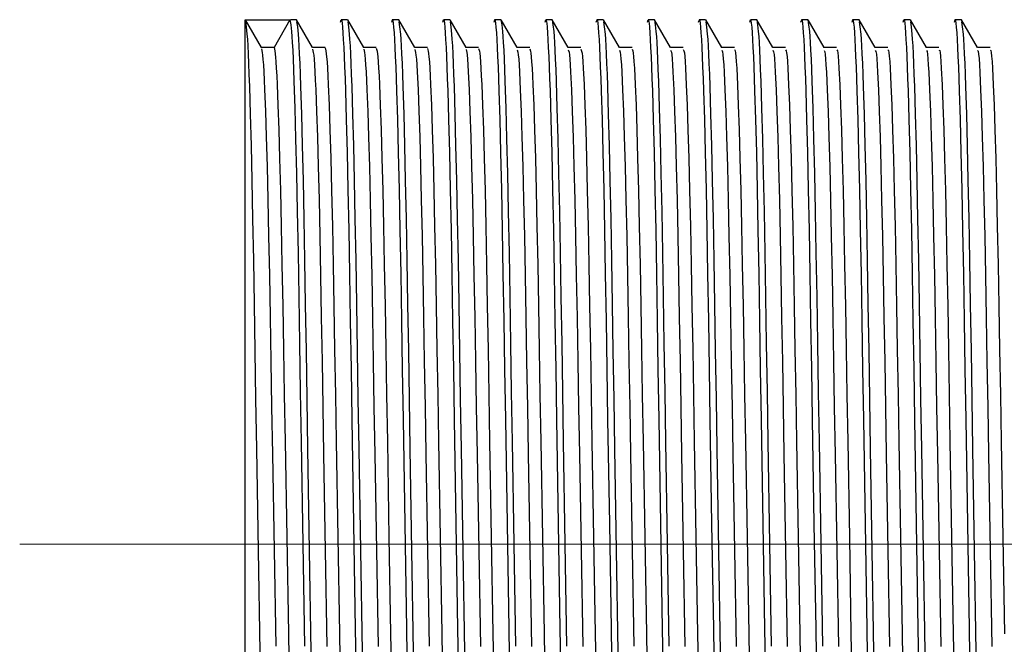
# Model space of a CAD drawing. Header units: millimetres. Extents: x 262469 to 275208, y -32539 to 9411.
# Tile 242 of 256: x 269071.57 to 269077.86, y -13425.81 to -13421.82. Entities that reach past the tile are written whole.
import ezdxf

# ---------------------------------------------------------------- set-up
doc = ezdxf.new("R2010")
doc.units = ezdxf.units.MM
doc.header["$LTSCALE"] = 100
doc.layers.add('$ IE_TELETECHNIKA', color=5, linetype='Continuous', lineweight=30)

msp = doc.modelspace()

# ---------------------------------------------------------------- linework, layer by layer
at = {"layer": '$ IE_TELETECHNIKA', "color": 7, "linetype": 'Continuous'}
for p, q in [((269073.0116, -13421.8198), (269073.2974, -13421.8198)), ((269073.0116, -13428.5158), (269073.0116, -13421.8198)), ((269073.1149, -13421.9977), (269073.0128, -13421.8209)), ((269073.2974, -13421.8198), (269073.1953, -13421.9966)), ((269073.3382, -13421.8198), (269073.3004, -13421.8198)), ((269073.4415, -13421.9977), (269073.3394, -13421.8209)), ((269073.6648, -13421.8198), (269073.624, -13421.8198)), ((269073.7681, -13421.9977), (269073.666, -13421.8209)), ((269073.9914, -13421.8198), (269073.9505, -13421.8198)), ((269074.0946, -13421.9977), (269073.9925, -13421.8209)), ((269074.3179, -13421.8198), (269074.2771, -13421.8198)), ((269074.4212, -13421.9977), (269074.3191, -13421.8209)), ((269074.6445, -13421.8198), (269074.6037, -13421.8198)), ((269074.7478, -13421.9977), (269074.6457, -13421.8209)), ((269074.9711, -13421.8198), (269074.9302, -13421.8198)), ((269075.0744, -13421.9977), (269074.9722, -13421.8209)), ((269075.2976, -13421.8198), (269075.2568, -13421.8198)), ((269075.4009, -13421.9976), (269075.2988, -13421.8209)), ((269075.6242, -13421.8198), (269075.5834, -13421.8198)), ((269075.7275, -13421.9977), (269075.6254, -13421.8209)), ((269075.9508, -13421.8198), (269075.91, -13421.8198)), ((269076.0541, -13421.9977), (269075.952, -13421.8209)), ((269076.2774, -13421.8198), (269076.2365, -13421.8198)), ((269076.3807, -13421.9977), (269076.2785, -13421.8209)), ((269076.6039, -13421.8198), (269076.5631, -13421.8198)), ((269076.7072, -13421.9977), (269076.6051, -13421.8209)), ((269076.9305, -13421.8198), (269076.8897, -13421.8198)), ((269077.0338, -13421.9976), (269076.9317, -13421.8209)), ((269077.2571, -13421.8198), (269077.2163, -13421.8198)), ((269077.3604, -13421.9977), (269077.2583, -13421.8209)), ((269077.5836, -13421.8198), (269077.5428, -13421.8198)), ((269077.6869, -13421.9977), (269077.5848, -13421.8209)), ((269073.1953, -13421.9966), (269073.1143, -13421.9966)), ((269073.5219, -13421.9966), (269073.4409, -13421.9966)), ((269073.5219, -13421.9966), (269073.4409, -13421.9966)), ((269073.8485, -13421.9966), (269073.7675, -13421.9966)), ((269073.8485, -13421.9966), (269073.7675, -13421.9966)), ((269074.1751, -13421.9966), (269074.094, -13421.9966)), ((269074.1751, -13421.9966), (269074.094, -13421.9966)), ((269074.5016, -13421.9966), (269074.4206, -13421.9966)), ((269074.5016, -13421.9966), (269074.4206, -13421.9966)), ((269074.8282, -13421.9966), (269074.7472, -13421.9966)), ((269074.8282, -13421.9966), (269074.7472, -13421.9966)), ((269075.1548, -13421.9966), (269075.0737, -13421.9966)), ((269075.1548, -13421.9966), (269075.0737, -13421.9966)), ((269075.4813, -13421.9966), (269075.4003, -13421.9966)), ((269075.4813, -13421.9966), (269075.4003, -13421.9966)), ((269075.8079, -13421.9966), (269075.7269, -13421.9966)), ((269075.8079, -13421.9966), (269075.7269, -13421.9966)), ((269076.1345, -13421.9966), (269076.0534, -13421.9966)), ((269076.1345, -13421.9966), (269076.0534, -13421.9966)), ((269076.4611, -13421.9966), (269076.38, -13421.9966)), ((269076.4611, -13421.9966), (269076.38, -13421.9966)), ((269076.7876, -13421.9966), (269076.7066, -13421.9966)), ((269076.7876, -13421.9966), (269076.7066, -13421.9966)), ((269077.1142, -13421.9966), (269077.0332, -13421.9966)), ((269077.1142, -13421.9966), (269077.0332, -13421.9966)), ((269077.4408, -13421.9966), (269077.3597, -13421.9966)), ((269077.4408, -13421.9966), (269077.3597, -13421.9966)), ((269077.7673, -13421.9966), (269077.6863, -13421.9966)), ((269077.7673, -13421.9966), (269077.6863, -13421.9966))]:
    msp.add_line(p, q, dxfattribs=at)
at = {"layer": '$ IE_TELETECHNIKA', "color": 7, "linetype": 'Continuous', "lineweight": 5, "ltscale": 20.32}
msp.add_line((269071.5716, -13425.1678), (269082.0116, -13425.1678), dxfattribs=at)
at = {"layer": '$ IE_TELETECHNIKA', "color": 7, "linetype": 'Continuous'}
for points in [[(269073.0129, -13421.8325), (269073.0177, -13421.8645), (269073.0226, -13421.9108), (269073.0251, -13421.9438), (269073.0277, -13421.9856), (269073.0303, -13422.0373), (269073.0329, -13422.0983), (269073.0355, -13422.1679), (269073.0382, -13422.2456), (269073.0435, -13422.4221), (269073.0488, -13422.6231), (269073.0539, -13422.8463), (269073.0589, -13423.0909), (269073.0638, -13423.3555), (269073.0685, -13423.6377), (269073.0733, -13423.9347), (269073.0782, -13424.2433), (269073.0834, -13424.5606), (269073.094, -13425.2093), (269073.1045, -13425.8566)], [(269073.2974, -13421.8198), (269073.3023, -13421.8511), (269073.3072, -13421.8951), (269073.3097, -13421.9259), (269073.3122, -13421.9647), (269073.3148, -13422.013), (269073.3175, -13422.0706), (269073.3201, -13422.1371), (269073.3228, -13422.2117), (269073.3282, -13422.3833), (269073.3335, -13422.5807), (269073.3387, -13422.8014), (269073.3438, -13423.0441), (269073.3487, -13423.3074), (269073.3535, -13423.5891), (269073.3582, -13423.8862), (269073.3632, -13424.1956), (269073.3684, -13424.5143), (269073.379, -13425.1675), (269073.3897, -13425.8208)], [(269073.3395, -13421.8325), (269073.3443, -13421.8646), (269073.3492, -13421.9109), (269073.3517, -13421.9438), (269073.3543, -13421.9857), (269073.3569, -13422.0374), (269073.3595, -13422.0984), (269073.3621, -13422.168), (269073.3648, -13422.2457), (269073.3701, -13422.4223), (269073.3754, -13422.6232), (269073.3805, -13422.8465), (269073.3855, -13423.091), (269073.3903, -13423.3556), (269073.3951, -13423.6379), (269073.3998, -13423.9349), (269073.4048, -13424.2435), (269073.4099, -13424.5607), (269073.4205, -13425.2095), (269073.4311, -13425.8568)], [(269073.6203, -13421.8347), (269073.6251, -13421.8191), (269073.6276, -13421.8252), (269073.6301, -13421.8415), (269073.6326, -13421.8673), (269073.6352, -13421.902), (269073.6378, -13421.9451), (269073.6405, -13421.9961), (269073.6431, -13422.0546), (269073.6459, -13422.1205), (269073.6486, -13422.1938), (269073.6513, -13422.2743), (269073.6568, -13422.4571), (269073.6622, -13422.6679), (269073.6675, -13422.9043), (269073.6726, -13423.1635), (269073.6776, -13423.443), (269073.6825, -13423.7397), (269073.6875, -13424.0507), (269073.6927, -13424.3732), (269073.7035, -13425.0391), (269073.7145, -13425.7102), (269073.7198, -13426.0391)], [(269073.666, -13421.8325), (269073.6709, -13421.8645), (269073.6758, -13421.9109), (269073.6783, -13421.9438), (269073.6808, -13421.9856), (269073.6834, -13422.0373), (269073.686, -13422.0983), (269073.6887, -13422.168), (269073.6913, -13422.2456), (269073.6967, -13422.4222), (269073.7019, -13422.6231), (269073.7071, -13422.8464), (269073.7121, -13423.0909), (269073.7169, -13423.3555), (269073.7216, -13423.6378), (269073.7264, -13423.9347), (269073.7314, -13424.2433), (269073.7365, -13424.5606), (269073.7471, -13425.2094), (269073.7577, -13425.8567)], [(269073.9468, -13421.8347), (269073.9517, -13421.8191), (269073.9542, -13421.8252), (269073.9567, -13421.8415), (269073.9592, -13421.8673), (269073.9618, -13421.902), (269073.9644, -13421.9451), (269073.967, -13421.9961), (269073.9697, -13422.0546), (269073.9724, -13422.1205), (269073.9752, -13422.1938), (269073.9779, -13422.2743), (269073.9834, -13422.4571), (269073.9888, -13422.6679), (269073.9941, -13422.9043), (269073.9992, -13423.1635), (269074.0041, -13423.4429), (269074.009, -13423.7396), (269074.014, -13424.0507), (269074.0192, -13424.3732), (269074.0301, -13425.0391), (269074.041, -13425.7102), (269074.0464, -13426.0391)], [(269073.9926, -13421.8325), (269073.9975, -13421.8645), (269074.0024, -13421.9109), (269074.0049, -13421.9438), (269074.0074, -13421.9856), (269074.01, -13422.0373), (269074.0126, -13422.0983), (269074.0152, -13422.168), (269074.0179, -13422.2456), (269074.0232, -13422.4222), (269074.0285, -13422.6231), (269074.0337, -13422.8464), (269074.0387, -13423.0909), (269074.0435, -13423.3555), (269074.0482, -13423.6378), (269074.053, -13423.9347), (269074.0579, -13424.2433), (269074.0631, -13424.5606), (269074.0737, -13425.2093), (269074.0843, -13425.8567)], [(269074.2734, -13421.8347), (269074.2783, -13421.8191), (269074.2808, -13421.8252), (269074.2833, -13421.8415), (269074.2858, -13421.8673), (269074.2884, -13421.902), (269074.291, -13421.9451), (269074.2936, -13421.9961), (269074.2963, -13422.0546), (269074.299, -13422.1205), (269074.3017, -13422.1938), (269074.3045, -13422.2743), (269074.31, -13422.4571), (269074.3154, -13422.6679), (269074.3207, -13422.9043), (269074.3258, -13423.1635), (269074.3307, -13423.443), (269074.3356, -13423.7397), (269074.3406, -13424.0507), (269074.3458, -13424.3732), (269074.3567, -13425.0391), (269074.3676, -13425.7102), (269074.3729, -13426.0391)], [(269074.3192, -13421.8325), (269074.324, -13421.8645), (269074.3289, -13421.9108), (269074.3314, -13421.9438), (269074.334, -13421.9856), (269074.3366, -13422.0373), (269074.3392, -13422.0983), (269074.3418, -13422.1679), (269074.3445, -13422.2456), (269074.3498, -13422.4221), (269074.3551, -13422.6231), (269074.3602, -13422.8463), (269074.3652, -13423.0909), (269074.3701, -13423.3555), (269074.3748, -13423.6377), (269074.3796, -13423.9347), (269074.3845, -13424.2433), (269074.3897, -13424.5606), (269074.4003, -13425.2093), (269074.4108, -13425.8566)], [(269074.6, -13421.8347), (269074.6048, -13421.8191), (269074.6073, -13421.8252), (269074.6098, -13421.8415), (269074.6124, -13421.8673), (269074.6149, -13421.902), (269074.6175, -13421.9451), (269074.6202, -13421.9961), (269074.6229, -13422.0546), (269074.6256, -13422.1205), (269074.6283, -13422.1938), (269074.631, -13422.2743), (269074.6365, -13422.4571), (269074.6419, -13422.6679), (269074.6472, -13422.9043), (269074.6524, -13423.1635), (269074.6573, -13423.443), (269074.6622, -13423.7397), (269074.6672, -13424.0507), (269074.6724, -13424.3732), (269074.6832, -13425.0391), (269074.6942, -13425.7102), (269074.6995, -13426.0391)], [(269074.6445, -13421.8198), (269074.6494, -13421.8511), (269074.6543, -13421.8951), (269074.6568, -13421.9259), (269074.6594, -13421.9647), (269074.6619, -13422.013), (269074.6646, -13422.0706), (269074.6672, -13422.1371), (269074.6699, -13422.2117), (269074.6753, -13422.3833), (269074.6806, -13422.5807), (269074.6858, -13422.8014), (269074.6909, -13423.0441), (269074.6958, -13423.3074), (269074.7006, -13423.5891), (269074.7053, -13423.8862), (269074.7103, -13424.1956), (269074.7155, -13424.5143), (269074.7262, -13425.1675), (269074.7368, -13425.8208)], [(269074.9265, -13421.8347), (269074.9314, -13421.8191), (269074.9339, -13421.8252), (269074.9364, -13421.8415), (269074.9389, -13421.8673), (269074.9415, -13421.902), (269074.9441, -13421.9451), (269074.9467, -13421.9961), (269074.9494, -13422.0546), (269074.9521, -13422.1205), (269074.9549, -13422.1938), (269074.9576, -13422.2743), (269074.9631, -13422.4571), (269074.9685, -13422.6679), (269074.9738, -13422.9043), (269074.9789, -13423.1636), (269074.9839, -13423.443), (269074.9887, -13423.7397), (269074.9937, -13424.0507), (269074.9989, -13424.3732), (269075.0098, -13425.0391), (269075.0208, -13425.7102), (269075.0261, -13426.0392)], [(269074.9711, -13421.8198), (269074.9759, -13421.8511), (269074.9809, -13421.8951), (269074.9834, -13421.9259), (269074.9859, -13421.9647), (269074.9885, -13422.013), (269074.9911, -13422.0706), (269074.9938, -13422.1371), (269074.9965, -13422.2117), (269075.0018, -13422.3833), (269075.0072, -13422.5807), (269075.0124, -13422.8014), (269075.0175, -13423.0441), (269075.0224, -13423.3074), (269075.0271, -13423.5891), (269075.0319, -13423.8862), (269075.0369, -13424.1956), (269075.042, -13424.5143), (269075.0527, -13425.1675), (269075.0634, -13425.8208)], [(269075.2531, -13421.8347), (269075.258, -13421.8191), (269075.2605, -13421.8252), (269075.263, -13421.8415), (269075.2655, -13421.8673), (269075.2681, -13421.902), (269075.2707, -13421.9451), (269075.2733, -13421.9961), (269075.276, -13422.0546), (269075.2787, -13422.1205), (269075.2814, -13422.1938), (269075.2842, -13422.2743), (269075.2897, -13422.4571), (269075.2951, -13422.6679), (269075.3004, -13422.9043), (269075.3055, -13423.1635), (269075.3104, -13423.443), (269075.3153, -13423.7397), (269075.3203, -13424.0507), (269075.3255, -13424.3732), (269075.3364, -13425.0391), (269075.3473, -13425.7102), (269075.3526, -13426.0391)], [(269075.2989, -13421.8325), (269075.3037, -13421.8645), (269075.3087, -13421.9108), (269075.3112, -13421.9438), (269075.3137, -13421.9856), (269075.3163, -13422.0372), (269075.3189, -13422.0982), (269075.3215, -13422.1679), (269075.3242, -13422.2455), (269075.3295, -13422.4221), (269075.3348, -13422.623), (269075.3399, -13422.8463), (269075.3449, -13423.0908), (269075.3498, -13423.3554), (269075.3545, -13423.6377), (269075.3593, -13423.9346), (269075.3642, -13424.2432), (269075.3694, -13424.5605), (269075.38, -13425.2093), (269075.3905, -13425.8566)], [(269075.5797, -13421.8347), (269075.5846, -13421.8191), (269075.587, -13421.8252), (269075.5895, -13421.8415), (269075.5921, -13421.8673), (269075.5946, -13421.902), (269075.5972, -13421.9451), (269075.5999, -13421.9961), (269075.6026, -13422.0546), (269075.6053, -13422.1205), (269075.608, -13422.1937), (269075.6108, -13422.2743), (269075.6162, -13422.4571), (269075.6216, -13422.6679), (269075.6269, -13422.9043), (269075.6321, -13423.1635), (269075.637, -13423.4429), (269075.6419, -13423.7396), (269075.6469, -13424.0507), (269075.6521, -13424.3732), (269075.6629, -13425.039), (269075.6739, -13425.7102), (269075.6792, -13426.0391)], [(269075.6242, -13421.8198), (269075.6291, -13421.8511), (269075.634, -13421.8951), (269075.6365, -13421.9259), (269075.6391, -13421.9647), (269075.6417, -13422.013), (269075.6443, -13422.0706), (269075.6469, -13422.1371), (269075.6496, -13422.2117), (269075.655, -13422.3833), (269075.6603, -13422.5807), (269075.6655, -13422.8014), (269075.6706, -13423.0441), (269075.6755, -13423.3074), (269075.6803, -13423.5891), (269075.6851, -13423.8862), (269075.69, -13424.1956), (269075.6952, -13424.5143), (269075.7059, -13425.1675), (269075.7165, -13425.8208)], [(269075.9062, -13421.8347), (269075.9111, -13421.8191), (269075.9136, -13421.8252), (269075.9161, -13421.8415), (269075.9186, -13421.8673), (269075.9212, -13421.902), (269075.9238, -13421.9451), (269075.9265, -13421.9961), (269075.9291, -13422.0546), (269075.9319, -13422.1205), (269075.9346, -13422.1938), (269075.9373, -13422.2743), (269075.9428, -13422.4571), (269075.9482, -13422.6679), (269075.9535, -13422.9043), (269075.9586, -13423.1635), (269075.9636, -13423.443), (269075.9685, -13423.7397), (269075.9734, -13424.0507), (269075.9786, -13424.3732), (269075.9895, -13425.0391), (269076.0005, -13425.7102), (269076.0058, -13426.0391)], [(269075.9521, -13421.8325), (269075.9569, -13421.8645), (269075.9618, -13421.9108), (269075.9643, -13421.9438), (269075.9668, -13421.9856), (269075.9694, -13422.0373), (269075.972, -13422.0983), (269075.9747, -13422.1679), (269075.9773, -13422.2456), (269075.9827, -13422.4221), (269075.9879, -13422.6231), (269075.9931, -13422.8463), (269075.9981, -13423.0909), (269076.0029, -13423.3555), (269076.0076, -13423.6377), (269076.0124, -13423.9347), (269076.0174, -13424.2433), (269076.0225, -13424.5606), (269076.0331, -13425.2093), (269076.0437, -13425.8566)], [(269076.2328, -13421.8347), (269076.2377, -13421.8191), (269076.2402, -13421.8252), (269076.2427, -13421.8415), (269076.2452, -13421.8673), (269076.2478, -13421.902), (269076.2504, -13421.9451), (269076.253, -13421.9961), (269076.2557, -13422.0546), (269076.2584, -13422.1205), (269076.2612, -13422.1938), (269076.2639, -13422.2743), (269076.2694, -13422.4571), (269076.2748, -13422.6679), (269076.2801, -13422.9043), (269076.2852, -13423.1635), (269076.2902, -13423.4429), (269076.295, -13423.7396), (269076.3, -13424.0507), (269076.3052, -13424.3732), (269076.3161, -13425.0391), (269076.327, -13425.7102), (269076.3323, -13426.0391)], [(269076.2774, -13421.8198), (269076.2822, -13421.8511), (269076.2872, -13421.8951), (269076.2897, -13421.9259), (269076.2922, -13421.9647), (269076.2948, -13422.013), (269076.2974, -13422.0706), (269076.3001, -13422.1371), (269076.3028, -13422.2117), (269076.3081, -13422.3833), (269076.3135, -13422.5807), (269076.3187, -13422.8014), (269076.3237, -13423.0441), (269076.3286, -13423.3074), (269076.3334, -13423.5891), (269076.3382, -13423.8862), (269076.3432, -13424.1956), (269076.3483, -13424.5143), (269076.359, -13425.1675), (269076.3697, -13425.8208)], [(269076.5594, -13421.8347), (269076.5643, -13421.8191), (269076.5667, -13421.8252), (269076.5693, -13421.8415), (269076.5718, -13421.8673), (269076.5744, -13421.902), (269076.577, -13421.9451), (269076.5796, -13421.9961), (269076.5823, -13422.0546), (269076.585, -13422.1205), (269076.5877, -13422.1938), (269076.5905, -13422.2743), (269076.5959, -13422.4571), (269076.6014, -13422.6679), (269076.6067, -13422.9043), (269076.6118, -13423.1635), (269076.6167, -13423.443), (269076.6216, -13423.7397), (269076.6266, -13424.0507), (269076.6318, -13424.3732), (269076.6427, -13425.0391), (269076.6536, -13425.7102), (269076.6589, -13426.0391)], [(269076.6039, -13421.8198), (269076.6088, -13421.8511), (269076.6137, -13421.8951), (269076.6162, -13421.9259), (269076.6188, -13421.9647), (269076.6214, -13422.013), (269076.624, -13422.0706), (269076.6267, -13422.1371), (269076.6293, -13422.2117), (269076.6347, -13422.3833), (269076.64, -13422.5807), (269076.6452, -13422.8014), (269076.6503, -13423.0441), (269076.6552, -13423.3074), (269076.66, -13423.5891), (269076.6648, -13423.8862), (269076.6697, -13424.1956), (269076.6749, -13424.5143), (269076.6856, -13425.1675), (269076.6962, -13425.8208)], [(269076.886, -13421.8347), (269076.8908, -13421.8191), (269076.8933, -13421.8252), (269076.8958, -13421.8415), (269076.8983, -13421.8673), (269076.9009, -13421.902), (269076.9035, -13421.9451), (269076.9062, -13421.9961), (269076.9089, -13422.0546), (269076.9116, -13422.1205), (269076.9143, -13422.1938), (269076.9171, -13422.2743), (269076.9225, -13422.4571), (269076.9279, -13422.6679), (269076.9332, -13422.9043), (269076.9383, -13423.1635), (269076.9433, -13423.443), (269076.9482, -13423.7397), (269076.9532, -13424.0507), (269076.9584, -13424.3732), (269076.9692, -13425.0391), (269076.9802, -13425.7102), (269076.9855, -13426.0391)], [(269076.9318, -13421.8325), (269076.9366, -13421.8645), (269076.9415, -13421.9108), (269076.944, -13421.9438), (269076.9465, -13421.9856), (269076.9491, -13422.0372), (269076.9517, -13422.0982), (269076.9544, -13422.1679), (269076.957, -13422.2456), (269076.9624, -13422.4221), (269076.9676, -13422.623), (269076.9728, -13422.8463), (269076.9778, -13423.0908), (269076.9826, -13423.3554), (269076.9874, -13423.6377), (269076.9921, -13423.9346), (269076.9971, -13424.2433), (269077.0022, -13424.5605), (269077.0128, -13425.2093), (269077.0234, -13425.8566)], [(269077.2125, -13421.8347), (269077.2174, -13421.8191), (269077.2199, -13421.8252), (269077.2224, -13421.8415), (269077.2249, -13421.8673), (269077.2275, -13421.902), (269077.2301, -13421.9451), (269077.2327, -13421.9961), (269077.2354, -13422.0546), (269077.2381, -13422.1205), (269077.2409, -13422.1938), (269077.2436, -13422.2743), (269077.2491, -13422.4571), (269077.2545, -13422.6679), (269077.2598, -13422.9043), (269077.2649, -13423.1636), (269077.2699, -13423.443), (269077.2747, -13423.7397), (269077.2797, -13424.0507), (269077.2849, -13424.3732), (269077.2958, -13425.0391), (269077.3068, -13425.7102), (269077.3121, -13426.0392)], [(269077.2583, -13421.8325), (269077.2632, -13421.8645), (269077.2681, -13421.9108), (269077.2706, -13421.9438), (269077.2731, -13421.9856), (269077.2757, -13422.0372), (269077.2783, -13422.0982), (269077.281, -13422.1679), (269077.2836, -13422.2455), (269077.289, -13422.4221), (269077.2942, -13422.623), (269077.2994, -13422.8463), (269077.3044, -13423.0908), (269077.3092, -13423.3554), (269077.3139, -13423.6377), (269077.3187, -13423.9346), (269077.3237, -13424.2433), (269077.3288, -13424.5605), (269077.3394, -13425.2093), (269077.35, -13425.8566)], [(269077.5391, -13421.8347), (269077.544, -13421.8191), (269077.5465, -13421.8252), (269077.549, -13421.8415), (269077.5515, -13421.8673), (269077.5541, -13421.902), (269077.5567, -13421.9451), (269077.5593, -13421.9961), (269077.562, -13422.0546), (269077.5647, -13422.1205), (269077.5674, -13422.1938), (269077.5702, -13422.2743), (269077.5757, -13422.4571), (269077.5811, -13422.6679), (269077.5864, -13422.9043), (269077.5915, -13423.1635), (269077.5964, -13423.443), (269077.6013, -13423.7397), (269077.6063, -13424.0507), (269077.6115, -13424.3732), (269077.6224, -13425.0391), (269077.6333, -13425.7102), (269077.6386, -13426.0391)], [(269077.5849, -13421.8325), (269077.5897, -13421.8645), (269077.5946, -13421.9108), (269077.5971, -13421.9438), (269077.5997, -13421.9856), (269077.6023, -13422.0373), (269077.6049, -13422.0983), (269077.6075, -13422.1679), (269077.6102, -13422.2456), (269077.6155, -13422.4221), (269077.6208, -13422.6231), (269077.6259, -13422.8463), (269077.6309, -13423.0909), (269077.6358, -13423.3555), (269077.6405, -13423.6377), (269077.6453, -13423.9347), (269077.6502, -13424.2433), (269077.6554, -13424.5606), (269077.666, -13425.2093), (269077.6765, -13425.8566)], [(269073.1953, -13421.9966), (269073.2001, -13422.0185), (269073.205, -13422.0575), (269073.2075, -13422.0888), (269073.2101, -13422.1289), (269073.2126, -13422.1773), (269073.2153, -13422.2332), (269073.2205, -13422.3653), (269073.2258, -13422.5226), (269073.2311, -13422.7047), (269073.2363, -13422.9104), (269073.2413, -13423.1377), (269073.2462, -13423.3841), (269073.2509, -13423.6473), (269073.2557, -13423.9249), (269073.2606, -13424.2144), (269073.2657, -13424.5128), (269073.2763, -13425.1255), (269073.2868, -13425.7398), (269073.292, -13426.0402)], [(269073.1149, -13422.005), (269073.1197, -13422.0283), (269073.1222, -13422.0464), (269073.1246, -13422.0724), (269073.1272, -13422.1079), (269073.1297, -13422.1524), (269073.1324, -13422.205), (269073.135, -13422.2649), (269073.1403, -13422.404), (269073.1456, -13422.5677), (269073.1508, -13422.7561), (269073.156, -13422.9679), (269073.161, -13423.2006), (269073.1658, -13423.4517), (269073.1705, -13423.7191), (269073.1753, -13424.0003), (269073.1803, -13424.2925), (269073.1855, -13424.5931), (269073.196, -13425.2077), (269073.2066, -13425.8207)], [(269073.4415, -13422.0066), (269073.4463, -13422.0283), (269073.4487, -13422.0461), (269073.4512, -13422.0721), (269073.4537, -13422.1078), (269073.4563, -13422.1525), (269073.4589, -13422.2054), (269073.4616, -13422.2654), (269073.4669, -13422.4044), (269073.4722, -13422.5681), (269073.4774, -13422.7566), (269073.4826, -13422.9684), (269073.4876, -13423.2011), (269073.4923, -13423.4523), (269073.4971, -13423.7197), (269073.5019, -13424.0008), (269073.5069, -13424.2931), (269073.512, -13424.5936), (269073.5226, -13425.2081), (269073.5331, -13425.8211)], [(269073.5219, -13421.9986), (269073.5267, -13422.0188), (269073.5315, -13422.0571), (269073.534, -13422.0884), (269073.5366, -13422.1287), (269073.5392, -13422.1772), (269073.5418, -13422.2332), (269073.5471, -13422.3653), (269073.5524, -13422.5225), (269073.5577, -13422.7045), (269073.5629, -13422.9103), (269073.5679, -13423.1375), (269073.5727, -13423.3839), (269073.5774, -13423.6471), (269073.5823, -13423.9248), (269073.5872, -13424.2142), (269073.5923, -13424.5127), (269073.6028, -13425.1254), (269073.6134, -13425.7397), (269073.6186, -13426.0402)], [(269073.7681, -13422.008), (269073.7729, -13422.0283), (269073.7753, -13422.0457), (269073.7778, -13422.0718), (269073.7803, -13422.1077), (269073.7829, -13422.1527), (269073.7881, -13422.2658), (269073.7934, -13422.4047), (269073.7987, -13422.5684), (269073.804, -13422.7569), (269073.8092, -13422.9688), (269073.8141, -13423.2015), (269073.8189, -13423.4527), (269073.8237, -13423.7201), (269073.8285, -13424.0012), (269073.8335, -13424.2935), (269073.8386, -13424.594), (269073.8492, -13425.2085), (269073.8597, -13425.8215)], [(269073.8485, -13422.0004), (269073.8532, -13422.0191), (269073.8581, -13422.0567), (269073.8606, -13422.0881), (269073.8632, -13422.1285), (269073.8658, -13422.1772), (269073.8684, -13422.2333), (269073.8737, -13422.3653), (269073.879, -13422.5224), (269073.8842, -13422.7045), (269073.8894, -13422.9103), (269073.8945, -13423.1376), (269073.8993, -13423.384), (269073.904, -13423.6472), (269073.9088, -13423.9248), (269073.9138, -13424.2143), (269073.9189, -13424.5127), (269073.9294, -13425.1255), (269073.94, -13425.7398), (269073.9451, -13426.0402)], [(269074.0947, -13422.0091), (269074.0994, -13422.0278), (269074.1018, -13422.0449), (269074.1043, -13422.071), (269074.1069, -13422.107), (269074.1094, -13422.1521), (269074.1147, -13422.2652), (269074.12, -13422.4039), (269074.1253, -13422.5674), (269074.1305, -13422.7558), (269074.1357, -13422.9677), (269074.1407, -13423.2003), (269074.1455, -13423.4515), (269074.1502, -13423.7189), (269074.155, -13424), (269074.16, -13424.2923), (269074.1652, -13424.5929), (269074.1757, -13425.2075), (269074.1863, -13425.8206)], [(269074.1751, -13422.0022), (269074.1798, -13422.0193), (269074.1822, -13422.0341), (269074.1847, -13422.0563), (269074.1872, -13422.0878), (269074.1897, -13422.1284), (269074.1923, -13422.1772), (269074.195, -13422.2334), (269074.2003, -13422.3654), (269074.2055, -13422.5224), (269074.2108, -13422.7044), (269074.216, -13422.9103), (269074.221, -13423.1376), (269074.2259, -13423.384), (269074.2306, -13423.6472), (269074.2354, -13423.9249), (269074.2403, -13424.2143), (269074.2454, -13424.5128), (269074.256, -13425.1255), (269074.2665, -13425.7399), (269074.2717, -13426.0403)], [(269074.4213, -13422.0103), (269074.426, -13422.0276), (269074.4284, -13422.0445), (269074.4309, -13422.0708), (269074.4334, -13422.1071), (269074.436, -13422.1524), (269074.4413, -13422.2657), (269074.4466, -13422.4044), (269074.4519, -13422.5679), (269074.4571, -13422.7564), (269074.4623, -13422.9683), (269074.4673, -13423.201), (269074.4721, -13423.4522), (269074.4768, -13423.7196), (269074.4816, -13424.0007), (269074.4866, -13424.293), (269074.4918, -13424.5935), (269074.5023, -13425.2081), (269074.5129, -13425.8211)], [(269074.5016, -13422.0038), (269074.5064, -13422.0194), (269074.5088, -13422.0337), (269074.5112, -13422.0559), (269074.5138, -13422.0876), (269074.5163, -13422.1283), (269074.5189, -13422.1772), (269074.5215, -13422.2335), (269074.5268, -13422.3654), (269074.5321, -13422.5224), (269074.5374, -13422.7044), (269074.5426, -13422.9103), (269074.5476, -13423.1376), (269074.5524, -13423.384), (269074.5572, -13423.6472), (269074.562, -13423.9249), (269074.5669, -13424.2144), (269074.572, -13424.5129), (269074.5825, -13425.1256), (269074.5931, -13425.74), (269074.5983, -13426.0404)], [(269074.7479, -13422.0113), (269074.7526, -13422.0273), (269074.755, -13422.0439), (269074.7575, -13422.0705), (269074.76, -13422.1071), (269074.7626, -13422.1526), (269074.7679, -13422.2661), (269074.7732, -13422.4047), (269074.7785, -13422.5681), (269074.7837, -13422.7567), (269074.7889, -13422.9686), (269074.7938, -13423.2013), (269074.7986, -13423.4525), (269074.8034, -13423.7199), (269074.8082, -13424.0011), (269074.8132, -13424.2933), (269074.8183, -13424.5938), (269074.8289, -13425.2084), (269074.8394, -13425.8214)], [(269074.8282, -13422.0053), (269074.8329, -13422.0194), (269074.8354, -13422.0333), (269074.8378, -13422.0554), (269074.8403, -13422.0873), (269074.8429, -13422.1282), (269074.8455, -13422.1773), (269074.8481, -13422.2336), (269074.8534, -13422.3655), (269074.8587, -13422.5224), (269074.864, -13422.7044), (269074.8692, -13422.9103), (269074.8742, -13423.1377), (269074.879, -13423.3841), (269074.8838, -13423.6473), (269074.8886, -13423.925), (269074.8935, -13424.2144), (269074.8986, -13424.5129), (269074.9091, -13425.1257), (269074.9197, -13425.7401), (269074.9248, -13426.0406)], [(269075.0744, -13422.0123), (269075.0792, -13422.0269), (269075.0816, -13422.0434), (269075.0841, -13422.0702), (269075.0866, -13422.1071), (269075.0892, -13422.1529), (269075.0945, -13422.2666), (269075.0998, -13422.4051), (269075.105, -13422.5685), (269075.1103, -13422.7572), (269075.1154, -13422.9691), (269075.1204, -13423.2019), (269075.1252, -13423.453), (269075.13, -13423.7204), (269075.1348, -13424.0016), (269075.1398, -13424.2939), (269075.1449, -13424.5944), (269075.1555, -13425.2089), (269075.166, -13425.8218)], [(269075.1548, -13422.0067), (269075.1595, -13422.0193), (269075.1619, -13422.0328), (269075.1644, -13422.055), (269075.1669, -13422.0871), (269075.1695, -13422.1282), (269075.1747, -13422.2338), (269075.18, -13422.3655), (269075.1853, -13422.5223), (269075.1905, -13422.7044), (269075.1957, -13422.9104), (269075.2007, -13423.1377), (269075.2056, -13423.3841), (269075.2103, -13423.6473), (269075.2151, -13423.925), (269075.22, -13424.2145), (269075.2252, -13424.513), (269075.2357, -13425.1258), (269075.2462, -13425.7402), (269075.2514, -13426.0407)], [(269075.401, -13422.0129), (269075.4057, -13422.0261), (269075.4081, -13422.0425), (269075.4106, -13422.0695), (269075.4132, -13422.1065), (269075.4157, -13422.1524), (269075.421, -13422.266), (269075.4263, -13422.4042), (269075.4316, -13422.5675), (269075.4368, -13422.7561), (269075.442, -13422.968), (269075.447, -13423.2007), (269075.4518, -13423.4518), (269075.4565, -13423.7192), (269075.4613, -13424.0004), (269075.4663, -13424.2927), (269075.4715, -13424.5932), (269075.482, -13425.2078), (269075.4926, -13425.8209)], [(269075.4814, -13422.008), (269075.4861, -13422.019), (269075.4885, -13422.0323), (269075.4909, -13422.0546), (269075.4935, -13422.0869), (269075.496, -13422.1282), (269075.5013, -13422.2339), (269075.5065, -13422.3655), (269075.5118, -13422.5223), (269075.5171, -13422.7045), (269075.5223, -13422.9104), (269075.5273, -13423.1378), (269075.5322, -13423.3842), (269075.5369, -13423.6474), (269075.5417, -13423.9251), (269075.5466, -13424.2146), (269075.5517, -13424.5131), (269075.5623, -13425.1259), (269075.5728, -13425.7403), (269075.578, -13426.0408)], [(269075.7275, -13422.0136), (269075.7323, -13422.0256), (269075.7347, -13422.042), (269075.7372, -13422.0693), (269075.7397, -13422.1067), (269075.7423, -13422.1528), (269075.7476, -13422.2664), (269075.7529, -13422.4046), (269075.7582, -13422.5679), (269075.7634, -13422.7566), (269075.7686, -13422.9686), (269075.7735, -13423.2012), (269075.7784, -13423.4524), (269075.7831, -13423.7198), (269075.7879, -13424.001), (269075.7929, -13424.2932), (269075.798, -13424.5938), (269075.8086, -13425.2083), (269075.8191, -13425.8213)], [(269075.8079, -13422.0092), (269075.8127, -13422.0188), (269075.8151, -13422.0317), (269075.8175, -13422.0542), (269075.82, -13422.0867), (269075.8226, -13422.1282), (269075.8278, -13422.2341), (269075.8331, -13422.3656), (269075.8384, -13422.5223), (269075.8437, -13422.7045), (269075.8489, -13422.9105), (269075.8539, -13423.1378), (269075.8588, -13423.3842), (269075.8635, -13423.6475), (269075.8683, -13423.9252), (269075.8732, -13424.2147), (269075.8783, -13424.5132), (269075.8888, -13425.126), (269075.8994, -13425.7404), (269075.9046, -13426.0409)], [(269076.0541, -13422.0142), (269076.0589, -13422.0249), (269076.0613, -13422.0414), (269076.0638, -13422.0691), (269076.0663, -13422.1068), (269076.0689, -13422.1532), (269076.0742, -13422.2669), (269076.0795, -13422.4049), (269076.0848, -13422.5682), (269076.09, -13422.757), (269076.0952, -13422.969), (269076.1001, -13423.2017), (269076.105, -13423.4529), (269076.1097, -13423.7203), (269076.1145, -13424.0014), (269076.1195, -13424.2937), (269076.1246, -13424.5942), (269076.1352, -13425.2087), (269076.1457, -13425.8217)], [(269076.1345, -13422.0102), (269076.1392, -13422.0184), (269076.1416, -13422.0311), (269076.1441, -13422.0538), (269076.1466, -13422.0865), (269076.1492, -13422.1282), (269076.1544, -13422.2342), (269076.1597, -13422.3656), (269076.165, -13422.5223), (269076.1703, -13422.7045), (269076.1754, -13422.9105), (269076.1805, -13423.1379), (269076.1853, -13423.3843), (269076.1901, -13423.6475), (269076.1948, -13423.9252), (269076.1998, -13424.2147), (269076.2049, -13424.5133), (269076.2154, -13425.1261), (269076.226, -13425.7405), (269076.2311, -13426.041)], [(269076.3807, -13422.0146), (269076.3854, -13422.0242), (269076.3879, -13422.0409), (269076.3903, -13422.0689), (269076.3929, -13422.107), (269076.3955, -13422.1536), (269076.4007, -13422.2673), (269076.406, -13422.4052), (269076.4113, -13422.5685), (269076.4166, -13422.7574), (269076.4217, -13422.9694), (269076.4267, -13423.2021), (269076.4315, -13423.4533), (269076.4363, -13423.7207), (269076.4411, -13424.0018), (269076.446, -13424.2941), (269076.4512, -13424.5946), (269076.4618, -13425.2091), (269076.4723, -13425.822)], [(269076.4611, -13422.0111), (269076.4658, -13422.0179), (269076.4682, -13422.0305), (269076.4707, -13422.0534), (269076.4732, -13422.0864), (269076.4758, -13422.1283), (269076.481, -13422.2344), (269076.4863, -13422.3657), (269076.4916, -13422.5223), (269076.4968, -13422.7045), (269076.502, -13422.9106), (269076.507, -13423.1379), (269076.5119, -13423.3843), (269076.5167, -13423.6476), (269076.5214, -13423.9253), (269076.5263, -13424.2148), (269076.5314, -13424.5134), (269076.542, -13425.1262), (269076.5525, -13425.7406), (269076.5577, -13426.0412)], [(269076.7073, -13422.0149), (269076.712, -13422.0234), (269076.7144, -13422.0404), (269076.7169, -13422.0688), (269076.7195, -13422.1072), (269076.7221, -13422.154), (269076.7273, -13422.2677), (269076.7326, -13422.4055), (269076.7379, -13422.5688), (269076.7432, -13422.7578), (269076.7483, -13422.9699), (269076.7533, -13423.2026), (269076.7581, -13423.4537), (269076.7629, -13423.7212), (269076.7676, -13424.0023), (269076.7726, -13424.2946), (269076.7778, -13424.5951), (269076.7883, -13425.2095), (269076.7989, -13425.8223)], [(269076.7877, -13422.0119), (269076.7924, -13422.0173), (269076.7948, -13422.0298), (269076.7972, -13422.053), (269076.7998, -13422.0863), (269076.8023, -13422.1284), (269076.8076, -13422.2346), (269076.8128, -13422.3657), (269076.8181, -13422.5222), (269076.8234, -13422.7046), (269076.8286, -13422.9106), (269076.8336, -13423.138), (269076.8385, -13423.3844), (269076.8432, -13423.6477), (269076.848, -13423.9254), (269076.8529, -13424.2149), (269076.858, -13424.5135), (269076.8686, -13425.1264), (269076.8791, -13425.7408), (269076.8843, -13426.0413)], [(269077.0338, -13422.015), (269077.0385, -13422.0223), (269077.041, -13422.0395), (269077.0435, -13422.0681), (269077.046, -13422.1067), (269077.0486, -13422.1536), (269077.0539, -13422.267), (269077.0592, -13422.4046), (269077.0645, -13422.5678), (269077.0697, -13422.7567), (269077.0749, -13422.9687), (269077.0798, -13423.2014), (269077.0847, -13423.4525), (269077.0894, -13423.7199), (269077.0942, -13424.0011), (269077.0992, -13424.2933), (269077.1043, -13424.5939), (269077.1149, -13425.2084), (269077.1254, -13425.8214)], [(269077.1142, -13422.0125), (269077.1189, -13422.0167), (269077.1213, -13422.0292), (269077.1238, -13422.0527), (269077.1263, -13422.0862), (269077.1289, -13422.1285), (269077.1341, -13422.2347), (269077.1394, -13422.3657), (269077.1447, -13422.5222), (269077.15, -13422.7046), (269077.1552, -13422.9107), (269077.1602, -13423.1381), (269077.1651, -13423.3845), (269077.1698, -13423.6478), (269077.1745, -13423.9255), (269077.1795, -13424.215), (269077.1846, -13424.5136), (269077.1951, -13425.1265), (269077.2057, -13425.7409), (269077.2108, -13426.0414)], [(269077.3604, -13422.015), (269077.3651, -13422.0214), (269077.3676, -13422.039), (269077.3701, -13422.0681), (269077.3726, -13422.1071), (269077.3752, -13422.1542), (269077.3805, -13422.2675), (269077.3857, -13422.4049), (269077.391, -13422.5682), (269077.3963, -13422.7572), (269077.4014, -13422.9693), (269077.4064, -13423.202), (269077.4113, -13423.4531), (269077.416, -13423.7205), (269077.4208, -13424.0017), (269077.4258, -13424.2939), (269077.4309, -13424.5945), (269077.4415, -13425.2089), (269077.452, -13425.8218)], [(269077.4408, -13422.0131), (269077.4455, -13422.0159), (269077.4479, -13422.0286), (269077.4504, -13422.0523), (269077.4529, -13422.0861), (269077.4555, -13422.1287), (269077.4607, -13422.2349), (269077.466, -13422.3657), (269077.4713, -13422.5222), (269077.4765, -13422.7046), (269077.4817, -13422.9108), (269077.4868, -13423.1381), (269077.4916, -13423.3845), (269077.4964, -13423.6478), (269077.5011, -13423.9256), (269077.506, -13424.2151), (269077.5112, -13424.5137), (269077.5217, -13425.1266), (269077.5323, -13425.741), (269077.5374, -13426.0416)], [(269077.687, -13422.0149), (269077.6917, -13422.0205), (269077.6941, -13422.0385), (269077.6966, -13422.068), (269077.6992, -13422.1073), (269077.7018, -13422.1546), (269077.707, -13422.2678), (269077.7123, -13422.4051), (269077.7176, -13422.5684), (269077.7229, -13422.7575), (269077.728, -13422.9696), (269077.733, -13423.2023), (269077.7379, -13423.4534), (269077.7426, -13423.7208), (269077.7473, -13424.002), (269077.7523, -13424.2942), (269077.7575, -13424.5947), (269077.768, -13425.2092), (269077.7786, -13425.822)], [(269077.7674, -13422.0135), (269077.7721, -13422.0152), (269077.7745, -13422.0279), (269077.777, -13422.052), (269077.7795, -13422.0861), (269077.7821, -13422.1289), (269077.7873, -13422.235), (269077.7926, -13422.3657), (269077.7979, -13422.5222), (269077.8031, -13422.7047), (269077.8083, -13422.9108), (269077.8133, -13423.1382), (269077.8182, -13423.3846), (269077.823, -13423.6479), (269077.8277, -13423.9257), (269077.8326, -13424.2153), (269077.8377, -13424.5138), (269077.8483, -13425.1267), (269077.8588, -13425.7412)]]:
    msp.add_lwpolyline(points, dxfattribs=at)

doc.saveas('drawing.dxf')
